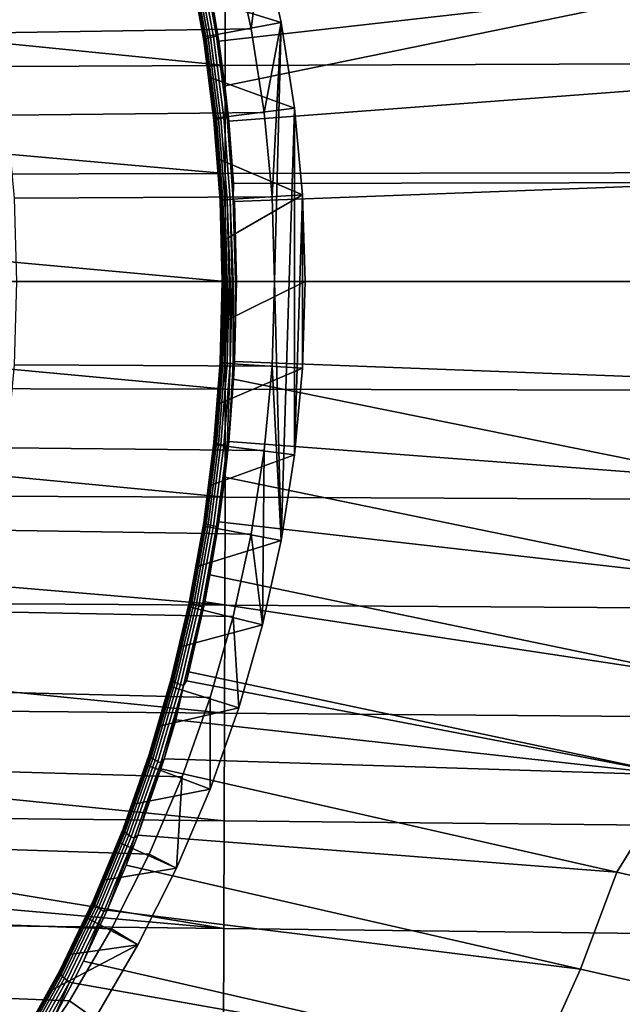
# Model space of a CAD drawing. Header units: metres. Extents: x -167 to 28, y -50 to 27.
# Tile 18 of 256: x -140.01 to -134.42, y -6.7 to 2.43. Entities that reach past the tile are written whole.
import ezdxf

# ---------------------------------------------------------------- set-up
doc = ezdxf.new("R2010")
doc.units = ezdxf.units.M
doc.layers.add('solid_12_065_011_XXX', color=7, linetype='CONTINUOUS')

msp = doc.modelspace()

# ---------------------------------------------------------------- linework, layer by layer
at = {"layer": 'solid_12_065_011_XXX'}
for points in [[(-138.029221, 3.105805, 105.999283), (-137.976517, 3.953803, 105.980103), (-137.756821, 3.183047, 105.900139), (-137.861679, 2.341105, 105.938301)], [(-138.163147, 2.228608, 103.5466), (-138.244919, 2.718153, 103.607758), (-133.702438, 3.665748, 102.100983), (-133.541504, 2.752463, 101.962921)], [(-140.243011, 2.304919, 99.374741), (-140.405426, 3.058339, 99.433853), (-138.029221, 3.105805, 105.999283), (-137.861679, 2.341105, 105.938301)], [(-138.4328, 3.015733, 103.915535), (-138.358978, 2.64232, 103.86026), (-137.585205, 2.399767, 105.837677), (-137.756821, 3.183047, 105.900139)], [(-137.861679, 2.341105, 105.938301), (-137.756821, 3.183047, 105.900139), (-137.585205, 2.399767, 105.837677), (-137.74147, 1.566324, 105.894554)], [(-138.31778, 3.01611, 103.656845), (-138.182831, 2.272985, 103.556679), (-138.21228, 2.266671, 103.572098), (-138.346802, 3.00774, 103.672104)], [(-138.31778, 3.01611, 103.656845), (-138.244919, 2.718153, 103.607758), (-138.182831, 2.272985, 103.556679)], [(-132.680969, 3.034005, 121.820412), (-138.106049, 3.001045, 123.210609), (-138.104019, 2.00075, 123.242714), (-132.687073, 2.022883, 121.857368)], [(-138.106049, 3.001045, 123.210609), (-143.531128, 2.96786, 124.60083), (-143.526276, 2.544946, 124.613808), (-138.104019, 2.00075, 123.242714)], [(-138.432114, 2.969265, 103.807259), (-138.299805, 2.237523, 103.708176), (-138.301819, 2.233351, 103.741714), (-138.433762, 2.963792, 103.840637)], [(-138.433762, 2.963792, 103.840637), (-138.301819, 2.233351, 103.741714), (-138.298187, 2.230058, 103.775192), (-138.42981, 2.959492, 103.873962)], [(-138.424896, 2.975744, 103.774841), (-138.292175, 2.24245, 103.675575), (-138.299805, 2.237523, 103.708176), (-138.432114, 2.969265, 103.807259)], [(-138.42981, 2.959492, 103.873962), (-138.298187, 2.230058, 103.775192), (-138.358978, 2.64232, 103.86026)], [(-138.412323, 2.983049, 103.744278), (-138.279175, 2.247993, 103.644829), (-138.292175, 2.24245, 103.675575), (-138.424896, 2.975744, 103.774841)], [(-138.39476, 2.99097, 103.716454), (-138.261154, 2.253994, 103.616814), (-138.279175, 2.247993, 103.644829), (-138.412323, 2.983049, 103.744278)], [(-138.372711, 2.999279, 103.692169), (-138.238647, 2.26028, 103.592339), (-138.261154, 2.253994, 103.616814), (-138.39476, 2.99097, 103.716454)], [(-138.346802, 3.00774, 103.672104), (-138.21228, 2.266671, 103.572098), (-138.238647, 2.26028, 103.592339), (-138.372711, 2.999279, 103.692169)], [(-138.106918, 1.813269, 103.504349), (-138.163147, 2.228608, 103.5466), (-133.541504, 2.752463, 101.962921)], [(-138.070892, 1.485035, 103.477158), (-138.106918, 1.813269, 103.504349), (-133.541504, 2.752463, 101.962921), (-133.4272, 1.836279, 101.864182)], [(-138.182831, 2.272985, 103.556679), (-138.244919, 2.718153, 103.607758), (-138.163147, 2.228608, 103.5466)], [(-138.358978, 2.64232, 103.86026), (-138.295135, 2.267162, 103.812248), (-137.585205, 2.399767, 105.837677)], [(-138.298187, 2.230058, 103.775192), (-138.295135, 2.267162, 103.812248), (-138.358978, 2.64232, 103.86026)], [(-143.526276, 2.544946, 124.613808), (-143.52095, 1.978288, 124.628075), (-138.104019, 2.00075, 123.242714)], [(-138.295135, 2.267162, 103.812248), (-138.241226, 1.89062, 103.771553), (-137.462006, 1.605746, 105.792839), (-137.585205, 2.399767, 105.837677)], [(-137.669144, 0.784815, 105.868225), (-137.74147, 1.566324, 105.894554), (-137.585205, 2.399767, 105.837677)], [(-137.669144, 0.784815, 105.868225), (-137.585205, 2.399767, 105.837677), (-137.645004, 0, 105.859436)], [(-137.645004, 0, 105.859436), (-137.585205, 2.399767, 105.837677), (-137.462006, 1.605746, 105.792839), (-137.585205, -2.399767, 105.837677)], [(-140.126526, 1.541923, 99.332344), (-140.243011, 2.304919, 99.374741), (-137.861679, 2.341105, 105.938301), (-137.74147, 1.566324, 105.894554)], [(-138.299805, 2.237523, 103.708176), (-138.205032, 1.496532, 103.636703), (-138.207321, 1.493718, 103.670364), (-138.301819, 2.233351, 103.741714)], [(-138.301819, 2.233351, 103.741714), (-138.207321, 1.493718, 103.670364), (-138.203918, 1.49149, 103.703957), (-138.298187, 2.230058, 103.775192)], [(-138.292175, 2.24245, 103.675575), (-138.197113, 1.499849, 103.603973), (-138.205032, 1.496532, 103.636703), (-138.299805, 2.237523, 103.708176)], [(-138.298187, 2.230058, 103.775192), (-138.241226, 1.89062, 103.771553), (-138.295135, 2.267162, 103.812248)], [(-138.298187, 2.230058, 103.775192), (-138.203918, 1.49149, 103.703957), (-138.241226, 1.89062, 103.771553)], [(-138.279175, 2.247993, 103.644829), (-138.183792, 1.503576, 103.57309), (-138.197113, 1.499849, 103.603973), (-138.292175, 2.24245, 103.675575)], [(-138.261154, 2.253994, 103.616814), (-138.165436, 1.507605, 103.544945), (-138.183792, 1.503576, 103.57309), (-138.279175, 2.247993, 103.644829)], [(-138.238647, 2.26028, 103.592339), (-138.142593, 1.511821, 103.520332), (-138.165436, 1.507605, 103.544945), (-138.261154, 2.253994, 103.616814)], [(-138.21228, 2.266671, 103.572098), (-138.115906, 1.516103, 103.499969), (-138.142593, 1.511821, 103.520332), (-138.238647, 2.26028, 103.592339)], [(-138.182831, 2.272985, 103.556679), (-138.086136, 1.520329, 103.484428), (-138.115906, 1.516103, 103.499969), (-138.21228, 2.266671, 103.572098)], [(-138.182831, 2.272985, 103.556679), (-138.163147, 2.228608, 103.5466), (-138.106918, 1.813269, 103.504349)], [(-138.182831, 2.272985, 103.556679), (-138.106918, 1.813269, 103.504349), (-138.086136, 1.520329, 103.484428)], [(-132.687073, 2.022883, 121.857368), (-138.104019, 2.00075, 123.242714), (-138.102921, 1.000033, 123.262009), (-132.690994, 1.011186, 121.879601)], [(-138.104019, 2.00075, 123.242714), (-143.52095, 1.978288, 124.628075), (-143.517395, 1.483295, 124.637619), (-138.102921, 1.000033, 123.262009)], [(-138.241226, 1.89062, 103.771553), (-138.197205, 1.513047, 103.738243), (-137.462006, 1.605746, 105.792839)], [(-138.203918, 1.49149, 103.703957), (-138.197205, 1.513047, 103.738243), (-138.241226, 1.89062, 103.771553)], [(-133.357727, 0.918163, 101.804474), (-138.024994, 0.906422, 103.442451), (-138.070892, 1.485035, 103.477158), (-133.4272, 1.836279, 101.864182)], [(-138.086136, 1.520329, 103.484428), (-138.106918, 1.813269, 103.504349), (-138.070892, 1.485035, 103.477158)], [(-140.056442, 0.772554, 99.306839), (-140.126526, 1.541923, 99.332344), (-137.74147, 1.566324, 105.894554), (-137.669144, 0.784815, 105.868225)], [(-138.197205, 1.513047, 103.738243), (-138.163055, 1.134826, 103.712334), (-137.387817, 0.804037, 105.765831), (-137.462006, 1.605746, 105.792839)], [(-137.585205, -2.399767, 105.837677), (-137.462006, 1.605746, 105.792839), (-137.462006, -1.605746, 105.792839)], [(-137.462006, -1.605746, 105.792839), (-137.462006, 1.605746, 105.792839), (-137.387817, 0.804037, 105.765831)], [(-143.517395, 1.483295, 124.637619), (-143.514847, 0.988407, 124.644432), (-138.102921, 1.000033, 123.262009)], [(-138.205032, 1.496532, 103.636703), (-138.148041, 0.749546, 103.593475), (-138.150482, 0.748129, 103.627205), (-138.207321, 1.493718, 103.670364)], [(-138.207321, 1.493718, 103.670364), (-138.150482, 0.748129, 103.627205), (-138.147217, 0.747005, 103.660866), (-138.203918, 1.49149, 103.703957)], [(-138.197113, 1.499849, 103.603973), (-138.139938, 0.751214, 103.560661), (-138.148041, 0.749546, 103.593475), (-138.205032, 1.496532, 103.636703)], [(-138.203918, 1.49149, 103.703957), (-138.163055, 1.134826, 103.712334), (-138.197205, 1.513047, 103.738243)], [(-138.203918, 1.49149, 103.703957), (-138.147217, 0.747005, 103.660866), (-138.163055, 1.134826, 103.712334)], [(-138.183792, 1.503576, 103.57309), (-138.126419, 0.753087, 103.529694), (-138.139938, 0.751214, 103.560661), (-138.197113, 1.499849, 103.603973)], [(-138.165436, 1.507605, 103.544945), (-138.107864, 0.75511, 103.501465), (-138.126419, 0.753087, 103.529694), (-138.183792, 1.503576, 103.57309)], [(-138.142593, 1.511821, 103.520332), (-138.084824, 0.757225, 103.476768), (-138.107864, 0.75511, 103.501465), (-138.165436, 1.507605, 103.544945)], [(-138.115906, 1.516103, 103.499969), (-138.057938, 0.759372, 103.456329), (-138.084824, 0.757225, 103.476768), (-138.142593, 1.511821, 103.520332)], [(-138.086136, 1.520329, 103.484428), (-138.027985, 0.76149, 103.44072), (-138.057938, 0.759372, 103.456329), (-138.115906, 1.516103, 103.499969)], [(-138.086136, 1.520329, 103.484428), (-138.070892, 1.485035, 103.477158), (-138.024994, 0.906422, 103.442451)], [(-138.086136, 1.520329, 103.484428), (-138.024994, 0.906422, 103.442451), (-138.027985, 0.76149, 103.44072)], [(-138.163055, 1.134826, 103.712334), (-138.138733, 0.756332, 103.693802), (-137.387817, 0.804037, 105.765831)], [(-138.147217, 0.747005, 103.660866), (-138.138733, 0.756332, 103.693802), (-138.163055, 1.134826, 103.712334)], [(-132.690994, 1.011186, 121.879601), (-138.102921, 1.000033, 123.262009), (-138.102707, 0, 123.268478), (-132.692612, 0, 121.887077)], [(-138.102921, 1.000033, 123.262009), (-143.514847, 0.988407, 124.644432), (-143.513321, 0.494134, 124.648514), (-138.102707, 0, 123.268478)], [(-138.027985, 0.76149, 103.44072), (-138.024994, 0.906422, 103.442451), (-133.357727, 0.918163, 101.804474), (-138.015976, 0.741063, 103.435623)], [(-138.015976, 0.741063, 103.435623), (-133.357727, 0.918163, 101.804474), (-133.331787, 0, 101.783577), (-137.997711, 0, 103.421814)], [(-140.033051, 0, 99.298325), (-140.056442, 0.772554, 99.306839), (-137.669144, 0.784815, 105.868225), (-137.645004, 0, 105.859436)], [(-138.148041, 0.749546, 103.593475), (-138.128952, 0, 103.578896), (-138.13147, 0, 103.610016), (-138.150482, 0.748129, 103.627205)], [(-138.150482, 0.748129, 103.627205), (-138.131454, 0, 103.612648), (-138.128479, 0, 103.645004), (-138.147217, 0.747005, 103.660866)], [(-138.150482, 0.748129, 103.627205), (-138.13147, 0, 103.610016), (-138.131454, 0, 103.612648)], [(-138.139938, 0.751214, 103.560661), (-138.120789, 0, 103.546059), (-138.128296, 0, 103.57505), (-138.148041, 0.749546, 103.593475)], [(-138.148041, 0.749546, 103.593475), (-138.128296, 0, 103.57505), (-138.128952, 0, 103.578896)], [(-138.147217, 0.747005, 103.660866), (-138.124207, 0.377936, 103.682678), (-138.138733, 0.756332, 103.693802)], [(-138.147217, 0.747005, 103.660866), (-138.128479, 0, 103.645004), (-138.124207, 0.377936, 103.682678)], [(-138.126419, 0.753087, 103.529694), (-138.107208, 0, 103.51506), (-138.119049, 0, 103.541168), (-138.139938, 0.751214, 103.560661)], [(-138.139938, 0.751214, 103.560661), (-138.119049, 0, 103.541168), (-138.120789, 0, 103.546059)], [(-138.138733, 0.756332, 103.693802), (-138.124207, 0.377936, 103.682678), (-137.387817, 0.804037, 105.765831)], [(-138.107864, 0.75511, 103.501465), (-138.088593, 0, 103.486801), (-138.104019, 0, 103.50943), (-138.126419, 0.753087, 103.529694)], [(-138.126419, 0.753087, 103.529694), (-138.104019, 0, 103.50943), (-138.107208, 0, 103.51506)], [(-138.124207, 0.377936, 103.682678), (-138.119385, 0, 103.678925), (-137.363083, 0, 105.756836), (-137.387817, 0.804037, 105.765831)], [(-138.084824, 0.757225, 103.476768), (-138.065475, 0, 103.462082), (-138.083679, 0, 103.480812), (-138.107864, 0.75511, 103.501465)], [(-138.107864, 0.75511, 103.501465), (-138.083679, 0, 103.480812), (-138.088593, 0, 103.486801)], [(-138.057938, 0.759372, 103.456329), (-138.038528, 0, 103.441612), (-138.05864, 0, 103.456184), (-138.084824, 0.757225, 103.476768)], [(-138.084824, 0.757225, 103.476768), (-138.05864, 0, 103.456184), (-138.065475, 0, 103.462082)], [(-138.027985, 0.76149, 103.44072), (-138.008514, 0, 103.42598), (-138.029678, 0, 103.436325), (-138.057938, 0.759372, 103.456329)], [(-138.057938, 0.759372, 103.456329), (-138.029678, 0, 103.436325), (-138.038528, 0, 103.441612)], [(-138.008514, 0, 103.42598), (-138.027985, 0.76149, 103.44072), (-138.015976, 0.741063, 103.435623), (-137.997711, 0, 103.421814)], [(-137.462006, -1.605746, 105.792839), (-137.387817, 0.804037, 105.765831), (-137.387817, -0.804037, 105.765831)], [(-137.387817, -0.804037, 105.765831), (-137.387817, 0.804037, 105.765831), (-137.363083, 0, 105.756836)], [(-143.513321, 0.494134, 124.648514), (-143.512817, 0, 124.649872), (-138.102707, 0, 123.268478)], [(-138.128479, 0, 103.645004), (-138.119385, 0, 103.678925), (-138.124207, 0.377936, 103.682678)], [(-138.102707, 0, 123.268478), (-143.512817, 0, 124.649872), (-143.513321, -0.494134, 124.648514), (-138.102921, -1.000033, 123.262009)], [(-140.056442, -0.772554, 99.306839), (-140.033051, 0, 99.298325), (-137.645004, 0, 105.859436), (-137.669144, -0.784815, 105.868225)], [(-138.131454, 0, 103.612648), (-138.150482, -0.748126, 103.627197), (-138.147217, -0.747002, 103.660866), (-138.128479, 0, 103.645004)], [(-138.13147, 0, 103.610016), (-138.148041, -0.749543, 103.593475), (-138.150482, -0.748126, 103.627197), (-138.131454, 0, 103.612648)], [(-138.13147, 0, 103.610016), (-138.128952, 0, 103.578896), (-138.148041, -0.749543, 103.593475)], [(-138.128296, 0, 103.57505), (-138.139938, -0.751211, 103.560661), (-138.148041, -0.749543, 103.593475), (-138.128952, 0, 103.578896)], [(-138.128479, 0, 103.645004), (-138.147217, -0.747002, 103.660866), (-138.119385, 0, 103.678925)], [(-138.128296, 0, 103.57505), (-138.120789, 0, 103.546059), (-138.139938, -0.751211, 103.560661)], [(-138.119049, 0, 103.541168), (-138.126419, -0.753084, 103.529694), (-138.139938, -0.751211, 103.560661), (-138.120789, 0, 103.546059)], [(-138.119049, 0, 103.541168), (-138.107208, 0, 103.51506), (-138.126419, -0.753084, 103.529694)], [(-138.104019, 0, 103.50943), (-138.107864, -0.755107, 103.501465), (-138.126419, -0.753084, 103.529694), (-138.107208, 0, 103.51506)], [(-138.104019, 0, 103.50943), (-138.088593, 0, 103.486801), (-138.107864, -0.755107, 103.501465)], [(-138.083679, 0, 103.480812), (-138.084824, -0.757222, 103.476768), (-138.107864, -0.755107, 103.501465), (-138.088593, 0, 103.486801)], [(-138.102707, 0, 123.268478), (-138.102921, -1.000033, 123.262009), (-132.690994, -1.011186, 121.879601), (-132.692612, 0, 121.887077)], [(-138.083679, 0, 103.480812), (-138.065475, 0, 103.462082), (-138.084824, -0.757222, 103.476768)], [(-138.05864, 0, 103.456184), (-138.057938, -0.759369, 103.456329), (-138.084824, -0.757222, 103.476768), (-138.065475, 0, 103.462082)], [(-138.05864, 0, 103.456184), (-138.038528, 0, 103.441612), (-138.057938, -0.759369, 103.456329)], [(-138.029678, 0, 103.436325), (-138.027985, -0.761487, 103.44072), (-138.057938, -0.759369, 103.456329), (-138.038528, 0, 103.441612)], [(-138.029678, 0, 103.436325), (-138.008514, 0, 103.42598), (-138.015976, -0.741084, 103.435623), (-138.027985, -0.761487, 103.44072)], [(-133.331787, 0, 101.783577), (-133.357727, -0.918163, 101.804474), (-138.015976, -0.741084, 103.435623), (-137.997711, 0, 103.421814)], [(-138.008514, 0, 103.42598), (-137.997711, 0, 103.421814), (-138.015976, -0.741084, 103.435623)], [(-137.669144, -0.784815, 105.868225), (-137.645004, 0, 105.859436), (-137.585205, -2.399767, 105.837677)], [(-138.147217, -0.747002, 103.660866), (-138.124207, -0.37794, 103.682678), (-138.119385, 0, 103.678925)], [(-138.124207, -0.37794, 103.682678), (-138.138733, -0.75634, 103.693802), (-137.387817, -0.804037, 105.765831), (-137.363083, 0, 105.756836)], [(-138.124207, -0.37794, 103.682678), (-137.363083, 0, 105.756836), (-138.119385, 0, 103.678925)], [(-138.147217, -0.747002, 103.660866), (-138.138733, -0.75634, 103.693802), (-138.124207, -0.37794, 103.682678)], [(-143.513321, -0.494134, 124.648514), (-143.514847, -0.988407, 124.644432), (-138.102921, -1.000033, 123.262009)], [(-140.056442, -0.772554, 99.306839), (-137.669144, -0.784815, 105.868225), (-137.74147, -1.566324, 105.894554), (-140.126526, -1.541923, 99.332344)], [(-138.150482, -0.748126, 103.627197), (-138.207321, -1.493714, 103.670349), (-138.203918, -1.491486, 103.703949), (-138.147217, -0.747002, 103.660866)], [(-138.148041, -0.749543, 103.593475), (-138.205032, -1.496528, 103.636703), (-138.207321, -1.493714, 103.670349), (-138.150482, -0.748126, 103.627197)], [(-138.139938, -0.751211, 103.560661), (-138.197113, -1.499846, 103.603973), (-138.205032, -1.496528, 103.636703), (-138.148041, -0.749543, 103.593475)], [(-138.147217, -0.747002, 103.660866), (-138.203918, -1.491486, 103.703949), (-138.138733, -0.75634, 103.693802)], [(-138.203918, -1.491486, 103.703949), (-138.163055, -1.134838, 103.712334), (-138.138733, -0.75634, 103.693802)], [(-138.163055, -1.134838, 103.712334), (-138.197205, -1.513062, 103.738243), (-137.462006, -1.605746, 105.792839), (-137.387817, -0.804037, 105.765831)], [(-138.126419, -0.753084, 103.529694), (-138.183792, -1.503572, 103.57309), (-138.197113, -1.499846, 103.603973), (-138.139938, -0.751211, 103.560661)], [(-138.107864, -0.755107, 103.501465), (-138.165436, -1.507601, 103.544937), (-138.183792, -1.503572, 103.57309), (-138.126419, -0.753084, 103.529694)], [(-138.084824, -0.757222, 103.476768), (-138.142593, -1.511817, 103.520332), (-138.165436, -1.507601, 103.544937), (-138.107864, -0.755107, 103.501465)], [(-138.138733, -0.75634, 103.693802), (-138.163055, -1.134838, 103.712334), (-137.387817, -0.804037, 105.765831)], [(-138.057938, -0.759369, 103.456329), (-138.115906, -1.516099, 103.499969), (-138.142593, -1.511817, 103.520332), (-138.084824, -0.757222, 103.476768)], [(-138.086136, -1.520325, 103.484428), (-138.115906, -1.516099, 103.499969), (-138.057938, -0.759369, 103.456329)], [(-138.057938, -0.759369, 103.456329), (-138.027985, -0.761487, 103.44072), (-138.070892, -1.485073, 103.477165), (-138.086136, -1.520325, 103.484428)], [(-138.027985, -0.761487, 103.44072), (-138.024994, -0.906422, 103.442451), (-138.070892, -1.485073, 103.477165)], [(-138.027985, -0.761487, 103.44072), (-138.015976, -0.741084, 103.435623), (-138.024994, -0.906422, 103.442451)], [(-133.4272, -1.836279, 101.864182), (-138.024994, -0.906422, 103.442451), (-138.015976, -0.741084, 103.435623), (-133.357727, -0.918163, 101.804474)], [(-137.74147, -1.566324, 105.894554), (-137.669144, -0.784815, 105.868225), (-137.585205, -2.399767, 105.837677), (-137.756821, -3.183047, 105.900139)], [(-133.4272, -1.836279, 101.864182), (-138.070892, -1.485073, 103.477165), (-138.024994, -0.906422, 103.442451)], [(-138.102921, -1.000033, 123.262009), (-143.514847, -0.988407, 124.644432), (-143.517395, -1.483295, 124.637619), (-138.104019, -2.00075, 123.242714)], [(-138.102921, -1.000033, 123.262009), (-138.104019, -2.00075, 123.242714), (-132.687073, -2.022883, 121.857368), (-132.690994, -1.011186, 121.879601)], [(-138.203918, -1.491486, 103.703949), (-138.197205, -1.513062, 103.738243), (-138.163055, -1.134838, 103.712334)], [(-143.517395, -1.483295, 124.637619), (-143.52095, -1.978288, 124.628075), (-138.104019, -2.00075, 123.242714)], [(-140.126526, -1.541923, 99.332344), (-137.74147, -1.566324, 105.894554), (-137.861679, -2.341105, 105.938301), (-140.243011, -2.304919, 99.374741)], [(-138.207321, -1.493714, 103.670349), (-138.301819, -2.233347, 103.741699), (-138.298187, -2.230053, 103.775177), (-138.203918, -1.491486, 103.703949)], [(-138.205032, -1.496528, 103.636703), (-138.299805, -2.237518, 103.708176), (-138.301819, -2.233347, 103.741699), (-138.207321, -1.493714, 103.670349)], [(-138.197113, -1.499846, 103.603973), (-138.292175, -2.242445, 103.675575), (-138.299805, -2.237518, 103.708176), (-138.205032, -1.496528, 103.636703)], [(-138.203918, -1.491486, 103.703949), (-138.298187, -2.230053, 103.775177), (-138.197205, -1.513062, 103.738243)], [(-138.298187, -2.230053, 103.775177), (-138.241226, -1.890638, 103.771553), (-138.197205, -1.513062, 103.738243)], [(-138.183792, -1.503572, 103.57309), (-138.279175, -2.247989, 103.644829), (-138.292175, -2.242445, 103.675575), (-138.197113, -1.499846, 103.603973)], [(-138.165436, -1.507601, 103.544937), (-138.261154, -2.253989, 103.616814), (-138.279175, -2.247989, 103.644829), (-138.183792, -1.503572, 103.57309)], [(-138.142593, -1.511817, 103.520332), (-138.238647, -2.260275, 103.592339), (-138.261154, -2.253989, 103.616814), (-138.165436, -1.507601, 103.544937)], [(-138.197205, -1.513062, 103.738243), (-138.241226, -1.890638, 103.771553), (-137.462006, -1.605746, 105.792839)], [(-138.115906, -1.516099, 103.499969), (-138.21228, -2.266666, 103.572098), (-138.238647, -2.260275, 103.592339), (-138.142593, -1.511817, 103.520332)], [(-138.086136, -1.520325, 103.484428), (-138.182831, -2.272979, 103.556679), (-138.21228, -2.266666, 103.572098), (-138.115906, -1.516099, 103.499969)], [(-138.086136, -1.520325, 103.484428), (-138.163147, -2.228659, 103.546608), (-138.182831, -2.272979, 103.556679)], [(-138.086136, -1.520325, 103.484428), (-138.106918, -1.813269, 103.504349), (-138.163147, -2.228659, 103.546608)], [(-133.541504, -2.752463, 101.962921), (-138.106918, -1.813269, 103.504349), (-138.070892, -1.485073, 103.477165), (-133.4272, -1.836279, 101.864182)], [(-138.086136, -1.520325, 103.484428), (-138.070892, -1.485073, 103.477165), (-138.106918, -1.813269, 103.504349)], [(-138.241226, -1.890638, 103.771553), (-138.295135, -2.267183, 103.812248), (-137.585205, -2.399767, 105.837677), (-137.462006, -1.605746, 105.792839)], [(-137.861679, -2.341105, 105.938301), (-137.74147, -1.566324, 105.894554), (-137.756821, -3.183047, 105.900139)], [(-133.541504, -2.752463, 101.962921), (-138.163147, -2.228659, 103.546608), (-138.106918, -1.813269, 103.504349)], [(-138.298187, -2.230053, 103.775177), (-138.295135, -2.267183, 103.812248), (-138.241226, -1.890638, 103.771553)], [(-138.104019, -2.00075, 123.242714), (-143.52095, -1.978288, 124.628075), (-143.526276, -2.544946, 124.613808), (-138.106049, -3.001045, 123.210609)], [(-138.104019, -2.00075, 123.242714), (-138.106049, -3.001045, 123.210609), (-132.680969, -3.034005, 121.820419), (-132.687073, -2.022883, 121.857368)], [(-138.301819, -2.233347, 103.741699), (-138.433762, -2.963788, 103.840614), (-138.42981, -2.959485, 103.873947), (-138.298187, -2.230053, 103.775177)], [(-138.299805, -2.237518, 103.708176), (-138.432098, -2.969257, 103.807259), (-138.433762, -2.963788, 103.840614), (-138.301819, -2.233347, 103.741699)], [(-138.292175, -2.242445, 103.675575), (-138.424896, -2.975738, 103.774841), (-138.432098, -2.969257, 103.807259), (-138.299805, -2.237518, 103.708176)], [(-138.298187, -2.230053, 103.775177), (-138.42981, -2.959485, 103.873947), (-138.295135, -2.267183, 103.812248)], [(-138.42981, -2.959485, 103.873947), (-138.358994, -2.642343, 103.86026), (-138.295135, -2.267183, 103.812248)], [(-138.279175, -2.247989, 103.644829), (-138.412323, -2.983042, 103.744278), (-138.424896, -2.975738, 103.774841), (-138.292175, -2.242445, 103.675575)], [(-138.261154, -2.253989, 103.616814), (-138.39476, -2.990963, 103.716454), (-138.412323, -2.983042, 103.744278), (-138.279175, -2.247989, 103.644829)], [(-138.238647, -2.260275, 103.592339), (-138.372711, -2.999273, 103.692162), (-138.39476, -2.990963, 103.716454), (-138.261154, -2.253989, 103.616814)], [(-138.21228, -2.266666, 103.572098), (-138.346802, -3.007734, 103.672104), (-138.372711, -2.999273, 103.692162), (-138.238647, -2.260275, 103.592339)], [(-138.295135, -2.267183, 103.812248), (-138.358994, -2.642343, 103.86026), (-137.585205, -2.399767, 105.837677)], [(-138.182831, -2.272979, 103.556679), (-138.31778, -3.016103, 103.656845), (-138.346802, -3.007734, 103.672104), (-138.21228, -2.266666, 103.572098)], [(-138.182831, -2.272979, 103.556679), (-138.293365, -2.968464, 103.643814), (-138.31778, -3.016103, 103.656845)], [(-138.182831, -2.272979, 103.556679), (-138.244919, -2.718154, 103.607758), (-138.293365, -2.968464, 103.643814)], [(-133.702438, -3.665748, 102.100983), (-138.244919, -2.718154, 103.607758), (-138.163147, -2.228659, 103.546608), (-133.541504, -2.752463, 101.962921)], [(-138.182831, -2.272979, 103.556679), (-138.163147, -2.228659, 103.546608), (-138.244919, -2.718154, 103.607758)], [(-140.243011, -2.304919, 99.374741), (-137.861679, -2.341105, 105.938301), (-138.029221, -3.105805, 105.999283), (-140.405426, -3.058339, 99.433853)], [(-138.029221, -3.105805, 105.999283), (-137.861679, -2.341105, 105.938301), (-137.756821, -3.183047, 105.900139), (-137.976517, -3.953803, 105.980103)], [(-138.358994, -2.642343, 103.86026), (-138.4328, -3.015758, 103.915535), (-137.756821, -3.183047, 105.900139), (-137.585205, -2.399767, 105.837677)], [(-143.526276, -2.544946, 124.613808), (-143.531128, -2.96786, 124.60083), (-138.106049, -3.001045, 123.210609)], [(-138.42981, -2.959485, 103.873947), (-138.4328, -3.015758, 103.915535), (-138.358994, -2.642343, 103.86026)], [(-133.702438, -3.665748, 102.100983), (-138.293365, -2.968464, 103.643814), (-138.244919, -2.718154, 103.607758)], [(-138.106049, -3.001045, 123.210609), (-143.531128, -2.96786, 124.60083), (-143.537735, -3.462322, 124.583122), (-138.108719, -4.000815, 123.165619)], [(-138.433762, -2.963788, 103.840614), (-138.602646, -3.682335, 103.965889), (-138.598312, -3.677095, 103.999039), (-138.42981, -2.959485, 103.873947)], [(-138.432098, -2.969257, 103.807259), (-138.60144, -3.689032, 103.932739), (-138.602646, -3.682335, 103.965889), (-138.433762, -2.963788, 103.840614)], [(-138.424896, -2.975738, 103.774841), (-138.594727, -3.696993, 103.900543), (-138.60144, -3.689032, 103.932739), (-138.432098, -2.969257, 103.807259)], [(-138.42981, -2.959485, 103.873947), (-138.598312, -3.677095, 103.999039), (-138.4328, -3.015758, 103.915535)], [(-138.412323, -2.983042, 103.744278), (-138.582718, -3.705991, 103.870209), (-138.594727, -3.696993, 103.900543), (-138.424896, -2.975738, 103.774841)], [(-138.39476, -2.990963, 103.716454), (-138.565735, -3.715767, 103.842621), (-138.582718, -3.705991, 103.870209), (-138.412323, -2.983042, 103.744278)], [(-138.372711, -2.999273, 103.692162), (-138.544266, -3.726043, 103.818565), (-138.565735, -3.715767, 103.842621), (-138.39476, -2.990963, 103.716454)], [(-138.346802, -3.007734, 103.672104), (-138.518921, -3.736523, 103.798721), (-138.544266, -3.726043, 103.818565), (-138.372711, -2.999273, 103.692162)], [(-138.31778, -3.016103, 103.656845), (-138.490448, -3.746908, 103.783669), (-138.518921, -3.736523, 103.798721), (-138.346802, -3.007734, 103.672104)], [(-133.917572, -4.575104, 102.280571), (-138.441025, -3.619828, 103.752998), (-138.293365, -2.968464, 103.643814), (-133.702438, -3.665748, 102.100983)], [(-138.31778, -3.016103, 103.656845), (-138.293365, -2.968464, 103.643814), (-138.441025, -3.619828, 103.752998)], [(-138.106049, -3.001045, 123.210609), (-138.108719, -4.000815, 123.165619), (-132.672073, -4.044481, 121.768578), (-132.680969, -3.034005, 121.820419)], [(-140.405426, -3.058339, 99.433853), (-138.029221, -3.105805, 105.999283), (-138.243423, -3.857268, 106.077248), (-140.613052, -3.799012, 99.509422)], [(-138.598312, -3.677095, 103.999039), (-138.516617, -3.387091, 103.977943), (-138.4328, -3.015758, 103.915535)], [(-138.4328, -3.015758, 103.915535), (-138.516617, -3.387091, 103.977943), (-137.756821, -3.183047, 105.900139)], [(-138.31778, -3.016103, 103.656845), (-138.461731, -3.701278, 103.768227), (-138.490448, -3.746908, 103.783669)], [(-138.31778, -3.016103, 103.656845), (-138.441025, -3.619828, 103.752998), (-138.461731, -3.701278, 103.768227)], [(-138.516617, -3.387091, 103.977943), (-138.610489, -3.755993, 104.047363), (-137.976517, -3.953803, 105.980103), (-137.756821, -3.183047, 105.900139)], [(-138.243423, -3.857268, 106.077248), (-138.029221, -3.105805, 105.999283), (-137.976517, -3.953803, 105.980103), (-138.242996, -4.707263, 106.077095)], [(-143.537735, -3.462322, 124.583122), (-143.545364, -3.956815, 124.562698), (-138.108719, -4.000815, 123.165619)], [(-138.598312, -3.677095, 103.999039), (-138.610489, -3.755993, 104.047363), (-138.516617, -3.387091, 103.977943)], [(-133.917572, -4.575104, 102.280571), (-138.461731, -3.701278, 103.768227), (-138.441025, -3.619828, 103.752998)], [(-138.602646, -3.682335, 103.965889), (-138.807922, -4.386393, 104.116188), (-138.803146, -4.380298, 104.149132), (-138.598312, -3.677095, 103.999039)], [(-138.60144, -3.689032, 103.932739), (-138.807251, -4.394231, 104.083275), (-138.807922, -4.386393, 104.116188), (-138.602646, -3.682335, 103.965889)], [(-138.594727, -3.696993, 103.900543), (-138.801147, -4.403589, 104.051331), (-138.807251, -4.394231, 104.083275), (-138.60144, -3.689032, 103.932739)], [(-138.598312, -3.677095, 103.999039), (-138.803146, -4.380298, 104.149132), (-138.610489, -3.755993, 104.047363)], [(-138.582718, -3.705991, 103.870209), (-138.78978, -4.414197, 104.021271), (-138.801147, -4.403589, 104.051331), (-138.594727, -3.696993, 103.900543)], [(-138.565735, -3.715767, 103.842621), (-138.773468, -4.425753, 103.993958), (-138.78978, -4.414197, 104.021271), (-138.582718, -3.705991, 103.870209)], [(-138.544266, -3.726043, 103.818565), (-138.752701, -4.437925, 103.970177), (-138.773468, -4.425753, 103.993958), (-138.565735, -3.715767, 103.842621)], [(-138.518921, -3.736523, 103.798721), (-138.728058, -4.450365, 103.9506), (-138.752701, -4.437925, 103.970177), (-138.544266, -3.726043, 103.818565)], [(-138.490448, -3.746908, 103.783669), (-138.700241, -4.462716, 103.935791), (-138.728058, -4.450365, 103.9506), (-138.518921, -3.736523, 103.798721)], [(-138.490448, -3.746908, 103.783669), (-138.461731, -3.701278, 103.768227), (-133.917572, -4.575104, 102.280571), (-138.560257, -4.0641, 103.840393)], [(-140.613052, -3.799012, 99.509422), (-138.243423, -3.857268, 106.077248), (-138.503372, -4.592223, 106.17186), (-140.865067, -4.523942, 99.601151)], [(-138.803146, -4.380298, 104.149132), (-138.714432, -4.122098, 104.123718), (-138.610489, -3.755993, 104.047363)], [(-138.610489, -3.755993, 104.047363), (-138.714432, -4.122098, 104.123718), (-137.976517, -3.953803, 105.980103)], [(-138.490448, -3.746908, 103.783669), (-138.668365, -4.423964, 103.919014), (-138.700241, -4.462716, 103.935791)], [(-138.490448, -3.746908, 103.783669), (-138.560257, -4.0641, 103.840393), (-138.668365, -4.423964, 103.919014)], [(-138.503372, -4.592223, 106.17186), (-138.243423, -3.857268, 106.077248), (-138.242996, -4.707263, 106.077095), (-138.554901, -5.439823, 106.19062)], [(-138.108719, -4.000815, 123.165619), (-143.545364, -3.956815, 124.562698), (-143.554001, -4.451282, 124.539551), (-138.111801, -4.999956, 123.107681)], [(-138.714432, -4.122098, 104.123718), (-138.828461, -4.485067, 104.206856), (-138.242996, -4.707263, 106.077095), (-137.976517, -3.953803, 105.980103)], [(-138.108719, -4.000815, 123.165619), (-138.111801, -4.999956, 123.107681), (-132.659943, -5.054242, 121.701706), (-132.672073, -4.044481, 121.768578)], [(-133.917572, -4.575104, 102.280571), (-138.668365, -4.423964, 103.919014), (-138.560257, -4.0641, 103.840393)], [(-138.803146, -4.380298, 104.149132), (-138.828461, -4.485067, 104.206856), (-138.714432, -4.122098, 104.123718)], [(-138.807922, -4.386393, 104.116188), (-139.049042, -5.073391, 104.290131), (-139.043762, -5.066535, 104.322845), (-138.803146, -4.380298, 104.149132)], [(-138.803146, -4.380298, 104.149132), (-139.043762, -5.066535, 104.322845), (-138.828461, -4.485067, 104.206856)], [(-143.554001, -4.451282, 124.539551), (-143.56366, -4.945668, 124.51368), (-138.111801, -4.999956, 123.107681)], [(-138.807251, -4.394231, 104.083275), (-139.048965, -5.082276, 104.257477), (-139.049042, -5.073391, 104.290131), (-138.807922, -4.386393, 104.116188)], [(-138.801147, -4.403589, 104.051331), (-139.043533, -5.092934, 104.225815), (-139.048965, -5.082276, 104.257477), (-138.807251, -4.394231, 104.083275)], [(-138.78978, -4.414197, 104.021271), (-139.032898, -5.10506, 104.19606), (-139.043533, -5.092934, 104.225815), (-138.801147, -4.403589, 104.051331)], [(-138.773468, -4.425753, 103.993958), (-139.01738, -5.118307, 104.169067), (-139.032898, -5.10506, 104.19606), (-138.78978, -4.414197, 104.021271)], [(-138.752701, -4.437925, 103.970177), (-138.997421, -5.132296, 104.145592), (-139.01738, -5.118307, 104.169067), (-138.773468, -4.425753, 103.993958)], [(-138.728058, -4.450365, 103.9506), (-138.973572, -5.146626, 104.126328), (-138.997421, -5.132296, 104.145592), (-138.752701, -4.437925, 103.970177)], [(-138.700241, -4.462716, 103.935791), (-138.946533, -5.160887, 104.111809), (-138.973572, -5.146626, 104.126328), (-138.728058, -4.450365, 103.9506)], [(-138.700241, -4.462716, 103.935791), (-138.913315, -5.133411, 104.095093), (-138.946533, -5.160887, 104.111809)], [(-138.700241, -4.462716, 103.935791), (-138.698349, -4.517962, 103.940727), (-138.913315, -5.133411, 104.095093)], [(-138.700241, -4.462716, 103.935791), (-138.668365, -4.423964, 103.919014), (-138.698349, -4.517962, 103.940727)], [(-134.475067, -5.475441, 102.600693), (-138.698349, -4.517962, 103.940727), (-138.668365, -4.423964, 103.919014), (-133.917572, -4.575104, 102.280571)], [(-140.865067, -4.523942, 99.601151), (-138.503372, -4.592223, 106.17186), (-138.807892, -5.307456, 106.2827), (-141.160446, -5.230161, 99.708656)], [(-139.043762, -5.066535, 104.322845), (-138.952576, -4.844512, 104.296646), (-138.828461, -4.485067, 104.206856)], [(-138.828461, -4.485067, 104.206856), (-138.952576, -4.844512, 104.296646), (-138.242996, -4.707263, 106.077095)], [(-134.475067, -5.475441, 102.600693), (-138.913315, -5.133411, 104.095093), (-138.698349, -4.517962, 103.940727)], [(-138.807892, -5.307456, 106.2827), (-138.503372, -4.592223, 106.17186), (-138.554901, -5.439823, 106.19062)], [(-130.198914, -6.449479, 101.280563), (-134.475067, -5.475441, 102.600693), (-133.917572, -4.575104, 102.280571), (-129.923447, -5.540798, 101.027824)], [(-138.952576, -4.844512, 104.296646), (-139.086807, -5.20006, 104.392937), (-138.554901, -5.439823, 106.19062), (-138.242996, -4.707263, 106.077095)], [(-139.043762, -5.066535, 104.322845), (-139.086807, -5.20006, 104.392937), (-138.952576, -4.844512, 104.296646)], [(-138.111801, -4.999956, 123.107681), (-143.56366, -4.945668, 124.51368), (-143.566711, -5.091681, 124.505516), (-138.115631, -5.998359, 123.036873)], [(-138.111801, -4.999956, 123.107681), (-138.115631, -5.998359, 123.036873), (-132.645248, -6.063205, 121.619957), (-132.659943, -5.054242, 121.701706)], [(-143.566711, -5.091681, 124.505516), (-143.575989, -5.512564, 124.480659), (-138.115631, -5.998359, 123.036873)], [(-139.048965, -5.082276, 104.257477), (-139.325867, -5.750807, 104.453613), (-139.325287, -5.740979, 104.485992), (-139.049042, -5.073391, 104.290131)], [(-139.043533, -5.092934, 104.225815), (-139.321182, -5.762662, 104.422264), (-139.325867, -5.750807, 104.453613), (-139.048965, -5.082276, 104.257477)], [(-139.049042, -5.073391, 104.290131), (-139.325287, -5.740979, 104.485992), (-139.319489, -5.73346, 104.518471), (-139.043762, -5.066535, 104.322845)], [(-139.032898, -5.10506, 104.19606), (-139.311386, -5.776205, 104.392845), (-139.321182, -5.762662, 104.422264), (-139.043533, -5.092934, 104.225815)], [(-139.043762, -5.066535, 104.322845), (-139.319489, -5.73346, 104.518471), (-139.086807, -5.20006, 104.392937)], [(-139.01738, -5.118307, 104.169067), (-139.296738, -5.791048, 104.366188), (-139.311386, -5.776205, 104.392845), (-139.032898, -5.10506, 104.19606)], [(-139.319489, -5.73346, 104.518471), (-139.23111, -5.551236, 104.495438), (-139.086807, -5.20006, 104.392937)], [(-138.997421, -5.132296, 104.145592), (-139.277664, -5.806767, 104.343063), (-139.296738, -5.791048, 104.366188), (-139.01738, -5.118307, 104.169067)], [(-138.973572, -5.146626, 104.126328), (-139.25473, -5.82291, 104.324135), (-139.277664, -5.806767, 104.343063), (-138.997421, -5.132296, 104.145592)], [(-138.946533, -5.160887, 104.111809), (-139.228561, -5.839016, 104.309944), (-139.25473, -5.82291, 104.324135), (-138.973572, -5.146626, 104.126328)], [(-139.086807, -5.20006, 104.392937), (-139.23111, -5.551236, 104.495438), (-138.554901, -5.439823, 106.19062)], [(-138.946533, -5.160887, 104.111809), (-139.196396, -5.826496, 104.295036), (-139.228561, -5.839016, 104.309944)], [(-138.946533, -5.160887, 104.111809), (-139.021683, -5.412014, 104.172073), (-139.196396, -5.826496, 104.295036)], [(-134.809875, -6.373309, 102.864845), (-139.021683, -5.412014, 104.172073), (-138.913315, -5.133411, 104.095093), (-134.475067, -5.475441, 102.600693)], [(-138.946533, -5.160887, 104.111809), (-138.913315, -5.133411, 104.095093), (-139.021683, -5.412014, 104.172073)], [(-141.160446, -5.230161, 99.708656), (-138.807892, -5.307456, 106.2827), (-139.155731, -5.999982, 106.409302), (-141.497925, -5.914672, 99.831497)], [(-139.155731, -5.999982, 106.409302), (-138.807892, -5.307456, 106.2827), (-138.554901, -5.439823, 106.19062), (-138.911591, -6.15, 106.320442)], [(-139.23111, -5.551236, 104.495438), (-139.385452, -5.897616, 104.603989), (-138.911591, -6.15, 106.320442), (-138.554901, -5.439823, 106.19062)], [(-134.809875, -6.373309, 102.864845), (-139.196396, -5.826496, 104.295036), (-139.021683, -5.412014, 104.172073)], [(-130.530319, -7.351216, 101.57486), (-134.809875, -6.373309, 102.864845), (-134.475067, -5.475441, 102.600693), (-130.198914, -6.449479, 101.280563)], [(-143.575989, -5.512564, 124.480659), (-143.586014, -5.933397, 124.453827), (-138.115631, -5.998359, 123.036873)], [(-139.319489, -5.73346, 104.518471), (-139.385452, -5.897616, 104.603989), (-139.23111, -5.551236, 104.495438)], [(-139.325867, -5.750807, 104.453613), (-139.637222, -6.397582, 104.669769), (-139.635956, -6.386918, 104.701866), (-139.325287, -5.740979, 104.485992)], [(-139.325287, -5.740979, 104.485992), (-139.635956, -6.386918, 104.701866), (-139.629593, -6.378839, 104.7341), (-139.319489, -5.73346, 104.518471)], [(-139.319489, -5.73346, 104.518471), (-139.629593, -6.378839, 104.7341), (-139.385452, -5.897616, 104.603989)], [(-139.321182, -5.762662, 104.422264), (-139.633331, -6.410525, 104.638748), (-139.637222, -6.397582, 104.669769), (-139.325867, -5.750807, 104.453613)], [(-139.311386, -5.776205, 104.392845), (-139.62442, -6.425379, 104.609673), (-139.633331, -6.410525, 104.638748), (-139.321182, -5.762662, 104.422264)], [(-139.296738, -5.791048, 104.366188), (-139.610733, -6.441717, 104.583389), (-139.62442, -6.425379, 104.609673), (-139.311386, -5.776205, 104.392845)], [(-139.277664, -5.806767, 104.343063), (-139.592651, -6.459071, 104.560646), (-139.610733, -6.441717, 104.583389), (-139.296738, -5.791048, 104.366188)], [(-139.25473, -5.82291, 104.324135), (-139.570709, -6.476944, 104.542091), (-139.592651, -6.459071, 104.560646), (-139.277664, -5.806767, 104.343063)], [(-139.228561, -5.839016, 104.309944), (-139.545532, -6.494826, 104.528259), (-139.570709, -6.476944, 104.542091), (-139.25473, -5.82291, 104.324135)], [(-139.545532, -6.494826, 104.528259), (-139.228561, -5.839016, 104.309944), (-139.416504, -6.299138, 104.447922), (-139.517227, -6.500115, 104.517143)], [(-135.211151, -7.264286, 103.172569), (-139.416504, -6.299138, 104.447922), (-139.196396, -5.826496, 104.295036), (-134.809875, -6.373309, 102.864845)], [(-139.228561, -5.839016, 104.309944), (-139.196396, -5.826496, 104.295036), (-139.416504, -6.299138, 104.447922)], [(-141.497925, -5.914672, 99.831497), (-139.155731, -5.999982, 106.409302), (-139.54541, -6.666854, 106.551132), (-141.876099, -6.574573, 99.969131)], [(-139.629593, -6.378839, 104.7341), (-139.549789, -6.238733, 104.718262), (-139.385452, -5.897616, 104.603989)], [(-139.385452, -5.897616, 104.603989), (-139.549789, -6.238733, 104.718262), (-138.911591, -6.15, 106.320442)], [(-138.115631, -5.998359, 123.036873), (-143.586014, -5.933397, 124.453827), (-143.598709, -6.427046, 124.41983), (-138.120132, -6.995918, 122.953148)], [(-139.54541, -6.666854, 106.551132), (-139.155731, -5.999982, 106.409302), (-138.911591, -6.15, 106.320442), (-139.311188, -6.83382, 106.465881)], [(-138.115631, -5.998359, 123.036873), (-138.120132, -6.995918, 122.953148), (-132.627823, -7.071296, 121.523224), (-132.645248, -6.063205, 121.619957)], [(-139.908081, -6.903455, 104.963013), (-139.311188, -6.83382, 106.465881), (-138.911591, -6.15, 106.320442), (-139.72403, -6.574152, 104.838005)], [(-139.549789, -6.238733, 104.718262), (-139.72403, -6.574152, 104.838005), (-138.911591, -6.15, 106.320442)], [(-139.629593, -6.378839, 104.7341), (-139.72403, -6.574152, 104.838005), (-139.549789, -6.238733, 104.718262)], [(-139.637222, -6.397582, 104.669769), (-139.982239, -7.020367, 104.90403), (-139.98027, -7.008977, 104.935837), (-139.635956, -6.386918, 104.701866)], [(-139.635956, -6.386918, 104.701866), (-139.98027, -7.008977, 104.935837), (-139.973343, -7.000443, 104.967842), (-139.629593, -6.378839, 104.7341)], [(-139.629593, -6.378839, 104.7341), (-139.973343, -7.000443, 104.967842), (-139.72403, -6.574152, 104.838005)], [(-135.211151, -7.264286, 103.172569), (-139.517227, -6.500115, 104.517143), (-139.416504, -6.299138, 104.447922)], [(-130.940948, -8.244648, 101.917755), (-135.211151, -7.264286, 103.172569), (-134.809875, -6.373309, 102.864845), (-130.530319, -7.351216, 101.57486)], [(-143.598709, -6.427046, 124.41983), (-143.612427, -6.920525, 124.38311), (-138.120132, -6.995918, 122.953148)], [(-139.633331, -6.410525, 104.638748), (-139.979202, -7.034288, 104.873329), (-139.982239, -7.020367, 104.90403), (-139.637222, -6.397582, 104.669769)], [(-139.62442, -6.425379, 104.609673), (-139.971237, -7.050342, 104.844627), (-139.979202, -7.034288, 104.873329), (-139.633331, -6.410525, 104.638748)], [(-139.610733, -6.441717, 104.583389), (-139.958557, -7.068067, 104.818733), (-139.971237, -7.050342, 104.844627), (-139.62442, -6.425379, 104.609673)], [(-139.592651, -6.459071, 104.560646), (-139.941559, -7.086958, 104.796387), (-139.958557, -7.068067, 104.818733), (-139.610733, -6.441717, 104.583389)], [(-139.570709, -6.476944, 104.542091), (-139.9207, -7.106472, 104.778244), (-139.941559, -7.086958, 104.796387), (-139.592651, -6.459071, 104.560646)], [(-139.545532, -6.494826, 104.528259), (-139.896591, -7.126052, 104.764801), (-139.9207, -7.106472, 104.778244), (-139.570709, -6.476944, 104.542091)], [(-139.545532, -6.494826, 104.528259), (-139.69165, -6.828612, 104.635902), (-139.896591, -7.126052, 104.764801)], [(-139.545532, -6.494826, 104.528259), (-139.517227, -6.500115, 104.517143), (-139.69165, -6.828612, 104.635902)], [(-135.211151, -7.264286, 103.172569), (-139.69165, -6.828612, 104.635902), (-139.517227, -6.500115, 104.517143)], [(-141.876099, -6.574573, 99.969131), (-139.54541, -6.666854, 106.551132), (-139.97522, -7.30515, 106.707573), (-142.293381, -7.207198, 100.121017)], [(-139.973343, -7.000443, 104.967842), (-139.908081, -6.903455, 104.963013), (-139.72403, -6.574152, 104.838005)], [(-139.97522, -7.30515, 106.707573), (-139.54541, -6.666854, 106.551132), (-139.311188, -6.83382, 106.465881), (-139.751404, -7.487547, 106.626106)]]:
    msp.add_3dface(points, dxfattribs=at)

doc.saveas('drawing.dxf')
